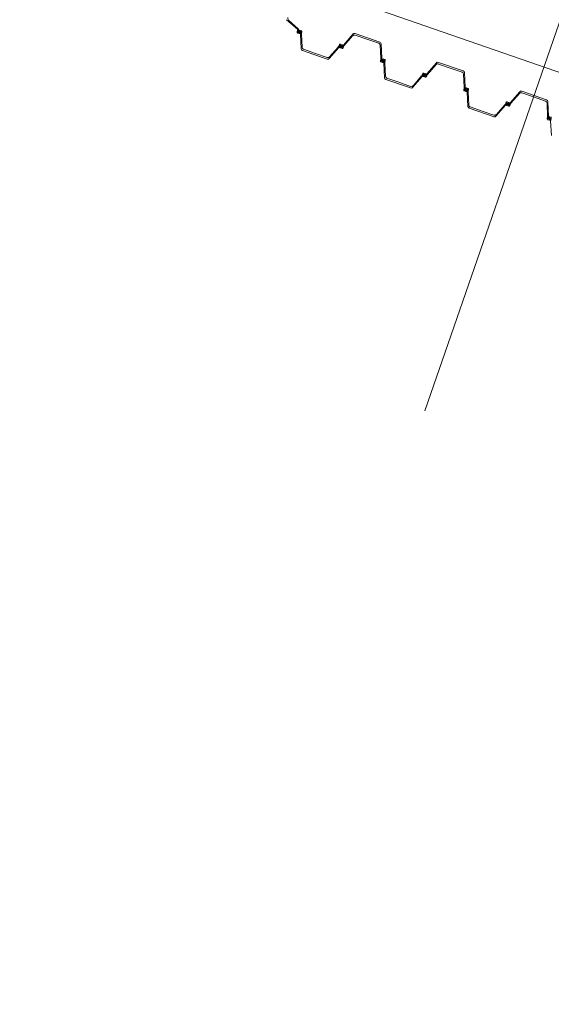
# Model space of a CAD drawing. Header units: metres. Extents: x 7508979 to 7510298, y 5841961 to 5842536.
# Tile 23 of 64: x 7509648 to 7509655, y 5842469 to 5842482. Entities that reach past the tile are written whole.
import ezdxf

# ---------------------------------------------------------------- set-up
doc = ezdxf.new("R2010")
doc.units = ezdxf.units.M
doc.linetypes.add('ACAD_ISO10W100', pattern=[18, 12, -3, 0, -3])
doc.linetypes.add('DASHED', pattern=[0.75, 0.5, -0.25])
for name, color, linetype, lineweight in [('013_AKP-Osie-2', 142, 'ACAD_ISO10W100', 18), ('015_AKP-Stal-cienka', 60, 'Continuous', 18), ('08_JK_beton_przerywana', 40, 'DASHED', 9)]:
    doc.layers.add(name, color=color, linetype=linetype, lineweight=lineweight)
doc.layers.add('03_AKP-Kreskowania', color=7, linetype='Continuous', lineweight=9, true_color=0xa6a6a6)

msp = doc.modelspace()

# ---------------------------------------------------------------- hatches: boundary and pattern name
at = {"layer": '03_AKP-Kreskowania', "ltscale": 100, "transparency": 33554687}
h = msp.add_hatch(dxfattribs=at)
h.set_pattern_fill('GRASS', color=256, scale=0.045, angle=160.9032)
h.set_pattern_definition([(250.90316, (7511633.8898, 5841844.2328), (0.49932114, -1.028167), [0.2143125, -1.4021336]), (205.90316, (7511633.8898, 5841844.2328), (0.49932114, -1.028167), [0.2143125, -0.9286875]), (295.90316, (7511633.8898, 5841844.2328), (1.028167, 0.49932114), [0.2143125, -0.9286875])])
edge = h.paths.add_edge_path()
edge.add_spline(control_points=[(7509560.428, 5842502.042), (7509560.976, 5842501.827), (7509562.224, 5842501.368), (7509563.485, 5842500.974), (7509564.203, 5842500.78)], knot_values=[19454.944206, 19454.944206, 19454.944206, 19454.944206, 21223.462374, 23456.740739, 23456.740739, 23456.740739, 23456.740739], degree=3, periodic=0)
edge.add_line((7509564.203, 5842500.78), (7509567.942, 5842511.58))
edge.add_line((7509567.942, 5842511.58), (7509567.945, 5842511.601))
edge.add_line((7509567.945, 5842511.601), (7509564.265, 5842513.123))
edge.add_line((7509564.265, 5842513.123), (7509560.428, 5842502.042))
edge = h.paths.add_edge_path()
edge.add_spline(control_points=[(7509557.96, 5842503.098), (7509558.5, 5842502.847), (7509559.045, 5842502.608), (7509559.593, 5842502.379)], knot_values=[24358.247031, 24358.247031, 24358.247031, 24358.247031, 26137.75858, 26137.75858, 26137.75858, 26137.75858], degree=3, periodic=0)
edge.add_line((7509559.593, 5842502.379), (7509563.432, 5842513.467))
edge.add_line((7509563.432, 5842513.467), (7509561.786, 5842514.148))
edge.add_line((7509561.786, 5842514.148), (7509557.96, 5842503.098))
edge = h.paths.add_edge_path()
edge.add_line((7509571.9, 5842523.027), (7509571.912, 5842523.045))
edge.add_line((7509571.912, 5842523.045), (7509575.65, 5842533.845))
edge.add_spline(control_points=[(7509575.65, 5842533.845), (7509574.966, 5842534.136), (7509573.732, 5842534.607), (7509572.467, 5842535.017), (7509571.904, 5842535.187)], knot_values=[19454.944206, 19454.944206, 19454.944206, 19454.944206, 21688.222571, 23456.740739, 23456.740739, 23456.740739, 23456.740739], degree=3, periodic=0)
edge.add_line((7509571.904, 5842535.187), (7509568.067, 5842524.106))
edge.add_line((7509568.067, 5842524.106), (7509571.9, 5842523.027))
edge = h.paths.add_edge_path()
edge.add_line((7509565.485, 5842524.833), (7509567.199, 5842524.351))
edge.add_line((7509567.199, 5842524.351), (7509571.038, 5842535.439))
edge.add_spline(control_points=[(7509571.038, 5842535.439), (7509570.467, 5842535.598), (7509569.891, 5842535.746), (7509569.311, 5842535.883)], knot_values=[24358.247031, 24358.247031, 24358.247031, 24358.247031, 26137.75858, 26137.75858, 26137.75858, 26137.75858], degree=3, periodic=0)
edge.add_line((7509569.311, 5842535.883), (7509565.485, 5842524.833))
edge = h.paths.add_edge_path()
edge.add_line((7509887.633, 5842386.674), (7509887.585, 5842386.691))
edge.add_line((7509887.585, 5842386.691), (7509891.94, 5842399.269))
edge.add_line((7509891.94, 5842399.269), (7509891.864, 5842399.293))
edge.add_line((7509891.864, 5842399.293), (7509887.479, 5842386.628))
edge.add_spline(control_points=[(7509887.479, 5842386.628), (7509887.954, 5842386.375), (7509890.784, 5842384.953), (7509893.631, 5842383.885), (7509896.087, 5842383.23), (7509896.113, 5842383.223)], knot_values=[21013.433794, 21013.433794, 21013.433794, 21013.433794, 22562.78043, 30165.17056, 30248.311095, 30248.311095, 30248.311095, 30248.311095], degree=3, periodic=0)
edge.add_line((7509896.113, 5842383.223), (7509900.72, 5842396.528))
edge.add_line((7509900.72, 5842396.528), (7509891.988, 5842399.254))
edge.add_line((7509891.988, 5842399.254), (7509887.633, 5842386.674))
edge = h.paths.add_edge_path()
edge.add_line((7509903.483, 5842409.68), (7509906.986, 5842419.799))
edge.add_spline(control_points=[(7509906.986, 5842419.799), (7509906.32, 5842420.076), (7509903.682, 5842421.115), (7509900.933, 5842421.938), (7509898.837, 5842422.185)], knot_values=[9690.860076, 9690.860076, 9690.860076, 9690.860076, 11850.095835, 18161.631326, 18161.631326, 18161.631326, 18161.631326], degree=3, periodic=0)
edge.add_line((7509898.837, 5842422.185), (7509895.51, 5842412.576))
edge.add_line((7509895.51, 5842412.576), (7509895.509, 5842412.571))
edge.add_line((7509895.509, 5842412.571), (7509903.483, 5842409.68))

# ---------------------------------------------------------------- linework, layer by layer
at = {"layer": '013_AKP-Osie-2', "ltscale": 70}
msp.add_line((7509660.893, 5842498.403), (7509653.354, 5842476.626), dxfattribs=at)
at = {"layer": '015_AKP-Stal-cienka'}
for p, q in [((7509651.62, 5842481.812), (7509651.472, 5842481.941)), ((7509651.629, 5842481.819), (7509651.495, 5842481.936)), ((7509651.62, 5842481.802), (7509651.613, 5842481.774)), ((7509651.644, 5842481.752), (7509651.621, 5842481.76)), ((7509651.631, 5842481.802), (7509651.625, 5842481.775)), ((7509651.647, 5842481.763), (7509651.628, 5842481.769)), ((7509651.631, 5842481.785), (7509651.634, 5842481.793)), ((7509651.641, 5842481.786), (7509651.642, 5842481.788)), ((7509651.651, 5842481.768), (7509651.642, 5842481.784)), ((7509651.642, 5842481.778), (7509651.651, 5842481.775)), ((7509651.651, 5842481.775), (7509651.642, 5842481.778)), ((7509651.642, 5842481.778), (7509651.651, 5842481.775)), ((7509651.651, 5842481.775), (7509651.642, 5842481.778)), ((7509651.643, 5842481.785), (7509651.652, 5842481.769)), ((7509651.643, 5842481.766), (7509651.648, 5842481.765)), ((7509651.65, 5842481.786), (7509651.645, 5842481.788)), ((7509651.645, 5842481.772), (7509651.648, 5842481.781)), ((7509651.648, 5842481.781), (7509651.645, 5842481.772)), ((7509651.645, 5842481.772), (7509651.648, 5842481.781)), ((7509651.648, 5842481.781), (7509651.645, 5842481.772)), ((7509651.646, 5842481.79), (7509651.665, 5842481.783)), ((7509651.649, 5842481.8), (7509651.672, 5842481.792)), ((7509651.652, 5842481.766), (7509651.651, 5842481.765)), ((7509651.662, 5842481.768), (7509651.66, 5842481.76)), ((7509651.661, 5842481.743), (7509651.671, 5842481.545)), ((7509651.662, 5842481.75), (7509651.668, 5842481.777)), ((7509651.673, 5842481.75), (7509651.68, 5842481.778)), ((7509651.673, 5842481.743), (7509651.681, 5842481.567)), ((7509652.245, 5842481.597), (7509652.376, 5842481.747)), ((7509652.254, 5842481.59), (7509652.37, 5842481.723)), ((7509652.403, 5842481.754), (7509652.739, 5842481.637)), ((7509652.403, 5842481.732), (7509652.564, 5842481.676)), ((7509652.182, 5842481.563), (7509652.052, 5842481.414)), ((7509652.173, 5842481.57), (7509652.057, 5842481.437)), ((7509652.177, 5842481.576), (7509652.189, 5842481.602)), ((7509652.186, 5842481.569), (7509652.197, 5842481.594)), ((7509652.196, 5842481.583), (7509652.193, 5842481.575)), ((7509652.2, 5842481.56), (7509652.224, 5842481.552)), ((7509652.227, 5842481.6), (7509652.203, 5842481.608)), ((7509652.223, 5842481.59), (7509652.203, 5842481.597)), ((7509652.203, 5842481.575), (7509652.203, 5842481.574)), ((7509652.222, 5842481.584), (7509652.205, 5842481.577)), ((7509652.205, 5842481.576), (7509652.222, 5842481.583)), ((7509652.21, 5842481.57), (7509652.205, 5842481.572)), ((7509652.205, 5842481.57), (7509652.224, 5842481.563)), ((7509652.209, 5842481.582), (7509652.218, 5842481.578)), ((7509652.218, 5842481.578), (7509652.209, 5842481.582)), ((7509652.209, 5842481.582), (7509652.218, 5842481.578)), ((7509652.218, 5842481.578), (7509652.209, 5842481.582)), ((7509652.215, 5842481.585), (7509652.212, 5842481.575)), ((7509652.212, 5842481.575), (7509652.215, 5842481.585)), ((7509652.215, 5842481.585), (7509652.212, 5842481.575)), ((7509652.212, 5842481.575), (7509652.215, 5842481.585)), ((7509652.217, 5842481.59), (7509652.222, 5842481.588)), ((7509652.224, 5842481.585), (7509652.225, 5842481.586)), ((7509652.242, 5842481.591), (7509652.23, 5842481.566)), ((7509652.231, 5842481.577), (7509652.234, 5842481.585)), ((7509652.251, 5842481.584), (7509652.239, 5842481.558)), ((7509652.726, 5842481.62), (7509652.564, 5842481.676)), ((7509652.755, 5842481.417), (7509652.746, 5842481.593)), ((7509652.766, 5842481.417), (7509652.756, 5842481.615)), ((7509651.688, 5842481.523), (7509652.025, 5842481.406)), ((7509651.701, 5842481.54), (7509651.863, 5842481.484)), ((7509652.024, 5842481.428), (7509651.863, 5842481.484)), ((7509652.754, 5842481.41), (7509652.747, 5842481.382)), ((7509652.778, 5842481.36), (7509652.755, 5842481.368)), ((7509652.765, 5842481.41), (7509652.759, 5842481.383)), ((7509652.781, 5842481.37), (7509652.762, 5842481.377)), ((7509652.765, 5842481.392), (7509652.768, 5842481.4)), ((7509652.775, 5842481.394), (7509652.776, 5842481.395)), ((7509652.785, 5842481.375), (7509652.776, 5842481.391)), ((7509652.776, 5842481.385), (7509652.785, 5842481.382)), ((7509652.785, 5842481.382), (7509652.776, 5842481.385)), ((7509652.776, 5842481.385), (7509652.785, 5842481.382)), ((7509652.785, 5842481.382), (7509652.776, 5842481.385)), ((7509652.776, 5842481.385), (7509652.785, 5842481.382)), ((7509652.785, 5842481.382), (7509652.776, 5842481.385)), ((7509652.776, 5842481.385), (7509652.785, 5842481.382)), ((7509652.785, 5842481.382), (7509652.776, 5842481.385)), ((7509652.777, 5842481.392), (7509652.786, 5842481.376)), ((7509652.777, 5842481.374), (7509652.782, 5842481.372)), ((7509652.784, 5842481.394), (7509652.779, 5842481.395)), ((7509652.782, 5842481.388), (7509652.779, 5842481.379)), ((7509652.779, 5842481.379), (7509652.782, 5842481.388)), ((7509652.782, 5842481.388), (7509652.779, 5842481.379)), ((7509652.779, 5842481.379), (7509652.782, 5842481.388)), ((7509652.782, 5842481.388), (7509652.779, 5842481.379)), ((7509652.78, 5842481.397), (7509652.799, 5842481.391)), ((7509652.783, 5842481.408), (7509652.806, 5842481.4)), ((7509652.786, 5842481.374), (7509652.785, 5842481.372)), ((7509652.796, 5842481.375), (7509652.794, 5842481.367)), ((7509652.795, 5842481.351), (7509652.805, 5842481.153)), ((7509652.796, 5842481.358), (7509652.802, 5842481.385)), ((7509652.807, 5842481.358), (7509652.814, 5842481.386)), ((7509652.807, 5842481.351), (7509652.815, 5842481.174)), ((7509653.379, 5842481.204), (7509653.51, 5842481.354)), ((7509653.388, 5842481.197), (7509653.504, 5842481.331)), ((7509653.537, 5842481.361), (7509653.873, 5842481.245)), ((7509653.537, 5842481.339), (7509653.698, 5842481.283)), ((7509653.86, 5842481.228), (7509653.698, 5842481.283)), ((7509653.316, 5842481.171), (7509653.186, 5842481.021)), ((7509653.307, 5842481.178), (7509653.191, 5842481.044)), ((7509653.311, 5842481.183), (7509653.323, 5842481.209)), ((7509653.32, 5842481.177), (7509653.331, 5842481.202)), ((7509653.33, 5842481.19), (7509653.327, 5842481.182)), ((7509653.334, 5842481.167), (7509653.358, 5842481.159)), ((7509653.361, 5842481.208), (7509653.337, 5842481.216)), ((7509653.357, 5842481.198), (7509653.337, 5842481.204)), ((7509653.337, 5842481.183), (7509653.337, 5842481.181)), ((7509653.356, 5842481.192), (7509653.339, 5842481.184)), ((7509653.339, 5842481.183), (7509653.356, 5842481.19)), ((7509653.344, 5842481.177), (7509653.339, 5842481.179)), ((7509653.339, 5842481.177), (7509653.358, 5842481.171)), ((7509653.343, 5842481.189), (7509653.352, 5842481.186)), ((7509653.352, 5842481.186), (7509653.343, 5842481.189)), ((7509653.343, 5842481.189), (7509653.352, 5842481.186)), ((7509653.352, 5842481.186), (7509653.343, 5842481.189)), ((7509653.349, 5842481.192), (7509653.346, 5842481.183)), ((7509653.346, 5842481.183), (7509653.349, 5842481.192)), ((7509653.349, 5842481.192), (7509653.346, 5842481.183)), ((7509653.346, 5842481.183), (7509653.349, 5842481.192)), ((7509653.351, 5842481.197), (7509653.356, 5842481.196)), ((7509653.358, 5842481.192), (7509653.358, 5842481.194)), ((7509653.376, 5842481.198), (7509653.364, 5842481.173)), ((7509653.365, 5842481.184), (7509653.368, 5842481.192)), ((7509653.385, 5842481.191), (7509653.373, 5842481.165)), ((7509653.889, 5842481.024), (7509653.88, 5842481.201)), ((7509653.9, 5842481.024), (7509653.89, 5842481.222)), ((7509652.822, 5842481.13), (7509653.159, 5842481.014)), ((7509652.835, 5842481.147), (7509652.997, 5842481.091)), ((7509653.158, 5842481.035), (7509652.997, 5842481.091)), ((7509653.888, 5842481.017), (7509653.881, 5842480.989)), ((7509653.899, 5842481.017), (7509653.893, 5842480.99)), ((7509653.912, 5842480.967), (7509653.889, 5842480.975)), ((7509653.915, 5842480.978), (7509653.896, 5842480.984)), ((7509653.899, 5842481), (7509653.902, 5842481.008)), ((7509653.909, 5842481.001), (7509653.91, 5842481.003)), ((7509653.919, 5842480.983), (7509653.91, 5842480.999)), ((7509653.91, 5842480.993), (7509653.919, 5842480.989)), ((7509653.919, 5842480.989), (7509653.91, 5842480.993)), ((7509653.91, 5842480.993), (7509653.919, 5842480.989)), ((7509653.919, 5842480.989), (7509653.91, 5842480.993)), ((7509653.911, 5842481), (7509653.92, 5842480.983)), ((7509653.911, 5842480.981), (7509653.916, 5842480.98)), ((7509653.918, 5842481.001), (7509653.913, 5842481.003)), ((7509653.913, 5842480.986), (7509653.916, 5842480.996)), ((7509653.916, 5842480.996), (7509653.913, 5842480.986)), ((7509653.913, 5842480.986), (7509653.916, 5842480.996)), ((7509653.916, 5842480.996), (7509653.913, 5842480.986)), ((7509653.914, 5842481.005), (7509653.933, 5842480.998)), ((7509653.917, 5842481.015), (7509653.94, 5842481.007)), ((7509653.92, 5842480.981), (7509653.919, 5842480.979)), ((7509653.93, 5842480.982), (7509653.928, 5842480.974)), ((7509653.929, 5842480.958), (7509653.939, 5842480.76)), ((7509653.93, 5842480.965), (7509653.936, 5842480.992)), ((7509653.941, 5842480.965), (7509653.948, 5842480.993)), ((7509653.941, 5842480.958), (7509653.949, 5842480.782)), ((7509654.513, 5842480.812), (7509654.643, 5842480.961)), ((7509654.522, 5842480.805), (7509654.638, 5842480.938)), ((7509654.671, 5842480.969), (7509655.007, 5842480.852)), ((7509654.671, 5842480.947), (7509654.832, 5842480.891)), ((7509654.994, 5842480.835), (7509654.832, 5842480.891)), ((7509653.969, 5842480.755), (7509654.131, 5842480.699)), ((7509654.45, 5842480.778), (7509654.32, 5842480.628)), ((7509654.441, 5842480.785), (7509654.325, 5842480.652)), ((7509654.445, 5842480.791), (7509654.457, 5842480.817)), ((7509654.454, 5842480.784), (7509654.465, 5842480.809)), ((7509654.464, 5842480.798), (7509654.461, 5842480.79)), ((7509654.468, 5842480.774), (7509654.492, 5842480.766)), ((7509654.495, 5842480.815), (7509654.471, 5842480.823)), ((7509654.491, 5842480.805), (7509654.471, 5842480.812)), ((7509654.471, 5842480.79), (7509654.471, 5842480.789)), ((7509654.472, 5842480.785), (7509654.492, 5842480.778)), ((7509654.49, 5842480.799), (7509654.473, 5842480.792)), ((7509654.473, 5842480.791), (7509654.49, 5842480.798)), ((7509654.478, 5842480.785), (7509654.473, 5842480.787)), ((7509654.477, 5842480.796), (7509654.486, 5842480.793)), ((7509654.486, 5842480.793), (7509654.477, 5842480.796)), ((7509654.477, 5842480.796), (7509654.486, 5842480.793)), ((7509654.486, 5842480.793), (7509654.477, 5842480.796)), ((7509654.477, 5842480.796), (7509654.486, 5842480.793)), ((7509654.486, 5842480.793), (7509654.477, 5842480.796)), ((7509654.477, 5842480.796), (7509654.486, 5842480.793)), ((7509654.486, 5842480.793), (7509654.477, 5842480.796)), ((7509654.48, 5842480.79), (7509654.483, 5842480.8)), ((7509654.483, 5842480.8), (7509654.48, 5842480.79)), ((7509654.48, 5842480.79), (7509654.483, 5842480.8)), ((7509654.483, 5842480.8), (7509654.48, 5842480.79)), ((7509654.48, 5842480.79), (7509654.483, 5842480.8)), ((7509654.485, 5842480.805), (7509654.49, 5842480.803)), ((7509654.492, 5842480.8), (7509654.492, 5842480.801)), ((7509654.509, 5842480.806), (7509654.498, 5842480.781)), ((7509654.499, 5842480.792), (7509654.502, 5842480.8)), ((7509654.518, 5842480.799), (7509654.506, 5842480.773)), ((7509655.023, 5842480.631), (7509655.014, 5842480.808)), ((7509655.034, 5842480.631), (7509655.024, 5842480.83)), ((7509653.956, 5842480.738), (7509654.293, 5842480.621)), ((7509654.292, 5842480.643), (7509654.131, 5842480.699)), ((7509655.022, 5842480.624), (7509655.015, 5842480.597)), ((7509655.033, 5842480.624), (7509655.027, 5842480.598)), ((7509655.033, 5842480.607), (7509655.035, 5842480.615)), ((7509655.051, 5842480.623), (7509655.074, 5842480.615)), ((7509655.046, 5842480.574), (7509655.023, 5842480.582)), ((7509655.049, 5842480.585), (7509655.03, 5842480.592)), ((7509655.043, 5842480.609), (7509655.044, 5842480.61)), ((7509655.052, 5842480.59), (7509655.043, 5842480.606)), ((7509655.044, 5842480.6), (7509655.053, 5842480.597)), ((7509655.053, 5842480.597), (7509655.044, 5842480.6)), ((7509655.044, 5842480.6), (7509655.053, 5842480.597)), ((7509655.053, 5842480.597), (7509655.044, 5842480.6)), ((7509655.045, 5842480.607), (7509655.054, 5842480.591)), ((7509655.045, 5842480.589), (7509655.05, 5842480.587)), ((7509655.052, 5842480.608), (7509655.047, 5842480.61)), ((7509655.047, 5842480.594), (7509655.05, 5842480.603)), ((7509655.05, 5842480.603), (7509655.047, 5842480.594)), ((7509655.047, 5842480.594), (7509655.05, 5842480.603)), ((7509655.05, 5842480.603), (7509655.047, 5842480.594)), ((7509655.048, 5842480.612), (7509655.067, 5842480.605)), ((7509655.054, 5842480.588), (7509655.053, 5842480.587)), ((7509655.064, 5842480.59), (7509655.062, 5842480.582)), ((7509655.063, 5842480.566), (7509655.073, 5842480.368)), ((7509655.064, 5842480.573), (7509655.07, 5842480.6))]:
    msp.add_line(p, q, dxfattribs=at)
for centre, radius, start, end in [((7509651.515, 5842481.959), 0.03, 160.9032, 228.9858), ((7509651.607, 5842481.808), 0.025, 346.6142, 26.4597), ((7509651.625, 5842481.772), 0.012, 166.6142, 250.9032), ((7509651.596, 5842481.808), 0.025, 346.6142, 8.931), ((7509651.63, 5842481.774), 0.005, 166.6142, 250.9032), ((7509651.64, 5842481.782), 0.01, 160.9032, 201.4415), ((7509651.65, 5842481.785), 0.02, 201.4415, 250.9032), ((7509651.645, 5842481.789), 0.012, 70.9032, 160.9032), ((7509651.644, 5842481.785), 0.003, 160.9032, 208.9032), ((7509651.645, 5842481.787), 0.003, 70.9032, 160.9032), ((7509651.645, 5842481.786), 0.00213, 70.9032, 208.9032), ((7509651.648, 5842481.764), 0.012, 250.9032, 340.9032), ((7509651.648, 5842481.766), 0.003, 250.9032, 340.9032), ((7509651.649, 5842481.767), 0.00213, 250.9032, 28.9032), ((7509651.644, 5842481.767), 0.02, 21.4415, 70.9032), ((7509651.649, 5842481.767), 0.003, 340.9032, 28.9032), ((7509651.686, 5842481.745), 0.025, 166.6142, 182.8205), ((7509651.653, 5842481.771), 0.01, 340.9032, 21.4415), ((7509651.663, 5842481.778), 0.005, 346.6142, 70.9032), ((7509651.668, 5842481.781), 0.012, 346.6142, 70.9032), ((7509651.698, 5842481.745), 0.025, 166.6142, 182.8205), ((7509652.393, 5842481.704), 0.03, 70.9032, 138.9858), ((7509652.394, 5842481.73), 0.025, 70.9032, 138.9858), ((7509651.711, 5842481.568), 0.03, 182.8205, 250.9032), ((7509652.154, 5842481.587), 0.025, 318.9858, 335.1922), ((7509652.163, 5842481.58), 0.025, 318.9858, 335.1922), ((7509652.2, 5842481.597), 0.012, 70.9032, 155.1922), ((7509652.204, 5842481.571), 0.012, 160.9032, 250.9032), ((7509652.205, 5842481.58), 0.01, 120.3649, 160.9032), ((7509652.202, 5842481.592), 0.005, 70.9032, 155.1922), ((7509652.21, 5842481.571), 0.02, 70.9032, 120.3649), ((7509652.206, 5842481.574), 0.003, 112.9032, 160.9032), ((7509652.206, 5842481.573), 0.003, 160.9032, 250.9032), ((7509652.206, 5842481.574), 0.00213, 112.9032, 250.9032), ((7509652.217, 5842481.589), 0.02, 250.9032, 300.3649), ((7509652.221, 5842481.586), 0.00213, 292.9032, 70.9032), ((7509652.221, 5842481.586), 0.003, 292.9032, 340.9032), ((7509652.222, 5842481.587), 0.003, 340.9032, 70.9032), ((7509652.225, 5842481.568), 0.005, 250.9032, 335.1922), ((7509652.228, 5842481.563), 0.012, 250.9032, 335.1922), ((7509652.223, 5842481.589), 0.012, 340.9032, 70.9032), ((7509652.222, 5842481.58), 0.01, 300.3649, 340.9032), ((7509652.264, 5842481.58), 0.025, 138.9858, 155.1922), ((7509652.273, 5842481.573), 0.025, 138.9858, 155.1922), ((7509652.716, 5842481.592), 0.03, 2.8205, 70.9032), ((7509652.731, 5842481.614), 0.025, 2.8205, 70.9032), ((7509651.696, 5842481.547), 0.025, 182.8205, 250.9032), ((7509652.034, 5842481.456), 0.03, 250.9032, 318.9858), ((7509652.73, 5842481.415), 0.025, 346.6142, 2.8205), ((7509652.033, 5842481.43), 0.025, 250.9032, 318.9858), ((7509652.759, 5842481.379), 0.012, 166.6142, 250.9032), ((7509652.764, 5842481.382), 0.005, 166.6142, 250.9032), ((7509652.774, 5842481.389), 0.01, 160.9032, 201.4415), ((7509652.741, 5842481.415), 0.025, 346.6142, 2.8205), ((7509652.784, 5842481.393), 0.02, 201.4415, 250.9032), ((7509652.779, 5842481.396), 0.012, 70.9032, 160.9032), ((7509652.778, 5842481.393), 0.003, 160.9032, 208.9032), ((7509652.779, 5842481.394), 0.003, 70.9032, 160.9032), ((7509652.778, 5842481.393), 0.00213, 70.9032, 208.9032), ((7509652.782, 5842481.371), 0.012, 250.9032, 340.9032), ((7509652.782, 5842481.373), 0.003, 250.9032, 340.9032), ((7509652.783, 5842481.374), 0.00213, 250.9032, 28.9032), ((7509652.778, 5842481.375), 0.02, 21.4415, 70.9032), ((7509652.783, 5842481.375), 0.003, 340.9032, 28.9032), ((7509652.82, 5842481.352), 0.025, 166.6142, 182.8205), ((7509652.787, 5842481.378), 0.01, 340.9032, 21.4415), ((7509652.797, 5842481.386), 0.005, 346.6142, 70.9032), ((7509652.802, 5842481.388), 0.012, 346.6142, 70.9032), ((7509652.832, 5842481.352), 0.025, 166.6142, 182.8205), ((7509653.527, 5842481.311), 0.03, 70.9032, 138.9858), ((7509653.528, 5842481.338), 0.025, 70.9032, 138.9858), ((7509652.83, 5842481.154), 0.025, 182.8205, 250.9032), ((7509652.845, 5842481.176), 0.03, 182.8205, 250.9032), ((7509653.288, 5842481.194), 0.025, 318.9858, 335.1922), ((7509653.297, 5842481.187), 0.025, 318.9858, 335.1922), ((7509653.334, 5842481.204), 0.012, 70.9032, 155.1922), ((7509653.338, 5842481.178), 0.012, 160.9032, 250.9032), ((7509653.339, 5842481.187), 0.01, 120.3649, 160.9032), ((7509653.336, 5842481.199), 0.005, 70.9032, 155.1922), ((7509653.344, 5842481.178), 0.02, 70.9032, 120.3649), ((7509653.339, 5842481.18), 0.003, 160.9032, 250.9032), ((7509653.34, 5842481.182), 0.003, 112.9032, 160.9032), ((7509653.34, 5842481.181), 0.00213, 112.9032, 250.9032), ((7509653.351, 5842481.196), 0.02, 250.9032, 300.3649), ((7509653.355, 5842481.194), 0.00213, 292.9032, 70.9032), ((7509653.355, 5842481.193), 0.003, 292.9032, 340.9032), ((7509653.356, 5842481.195), 0.003, 340.9032, 70.9032), ((7509653.359, 5842481.175), 0.005, 250.9032, 335.1922), ((7509653.362, 5842481.17), 0.012, 250.9032, 335.1922), ((7509653.357, 5842481.196), 0.012, 340.9032, 70.9032), ((7509653.356, 5842481.188), 0.01, 300.3649, 340.9032), ((7509653.398, 5842481.188), 0.025, 138.9858, 155.1922), ((7509653.407, 5842481.181), 0.025, 138.9858, 155.1922), ((7509653.85, 5842481.199), 0.03, 2.8205, 70.9032), ((7509653.865, 5842481.221), 0.025, 2.8205, 70.9032), ((7509653.168, 5842481.064), 0.03, 250.9032, 318.9858), ((7509653.167, 5842481.037), 0.025, 250.9032, 318.9858), ((7509653.864, 5842481.023), 0.025, 346.6142, 2.8205), ((7509653.875, 5842481.023), 0.025, 346.6142, 2.8205), ((7509653.913, 5842481.004), 0.012, 70.9032, 160.9032), ((7509653.893, 5842480.986), 0.012, 166.6142, 250.9032), ((7509653.898, 5842480.989), 0.005, 166.6142, 250.9032), ((7509653.908, 5842480.996), 0.01, 160.9032, 201.4415), ((7509653.918, 5842481), 0.02, 201.4415, 250.9032), ((7509653.912, 5842481), 0.003, 160.9032, 208.9032), ((7509653.913, 5842481.002), 0.003, 70.9032, 160.9032), ((7509653.912, 5842481.001), 0.00213, 70.9032, 208.9032), ((7509653.916, 5842480.978), 0.012, 250.9032, 340.9032), ((7509653.916, 5842480.98), 0.003, 250.9032, 340.9032), ((7509653.917, 5842480.982), 0.00213, 250.9032, 28.9032), ((7509653.912, 5842480.982), 0.02, 21.4415, 70.9032), ((7509653.917, 5842480.982), 0.003, 340.9032, 28.9032), ((7509653.954, 5842480.959), 0.025, 166.6142, 182.8205), ((7509653.921, 5842480.986), 0.01, 340.9032, 21.4415), ((7509653.931, 5842480.993), 0.005, 346.6142, 70.9032), ((7509653.936, 5842480.996), 0.012, 346.6142, 70.9032), ((7509653.965, 5842480.959), 0.025, 166.6142, 182.8205), ((7509654.661, 5842480.918), 0.03, 70.9032, 138.9858), ((7509654.662, 5842480.945), 0.025, 70.9032, 138.9858), ((7509653.964, 5842480.761), 0.025, 182.8205, 250.9032), ((7509653.979, 5842480.783), 0.03, 182.8205, 250.9032), ((7509654.422, 5842480.801), 0.025, 318.9858, 335.1922), ((7509654.431, 5842480.794), 0.025, 318.9858, 335.1922), ((7509654.467, 5842480.812), 0.012, 70.9032, 155.1922), ((7509654.472, 5842480.786), 0.012, 160.9032, 250.9032), ((7509654.473, 5842480.795), 0.01, 120.3649, 160.9032), ((7509654.47, 5842480.807), 0.005, 70.9032, 155.1922), ((7509654.478, 5842480.786), 0.02, 70.9032, 120.3649), ((7509654.473, 5842480.788), 0.003, 160.9032, 250.9032), ((7509654.474, 5842480.789), 0.003, 112.9032, 160.9032), ((7509654.474, 5842480.789), 0.00213, 112.9032, 250.9032), ((7509654.485, 5842480.804), 0.02, 250.9032, 300.3649), ((7509654.489, 5842480.801), 0.00213, 292.9032, 70.9032), ((7509654.489, 5842480.801), 0.003, 292.9032, 340.9032), ((7509654.49, 5842480.802), 0.003, 340.9032, 70.9032), ((7509654.493, 5842480.783), 0.005, 250.9032, 335.1922), ((7509654.496, 5842480.778), 0.012, 250.9032, 335.1922), ((7509654.491, 5842480.804), 0.012, 340.9032, 70.9032), ((7509654.49, 5842480.795), 0.01, 300.3649, 340.9032), ((7509654.532, 5842480.795), 0.025, 138.9858, 155.1922), ((7509654.541, 5842480.788), 0.025, 138.9858, 155.1922), ((7509654.984, 5842480.807), 0.03, 2.8205, 70.9032), ((7509654.999, 5842480.828), 0.025, 2.8205, 70.9032), ((7509654.302, 5842480.671), 0.03, 250.9032, 318.9858), ((7509654.301, 5842480.645), 0.025, 250.9032, 318.9858), ((7509654.998, 5842480.63), 0.025, 346.6142, 2.8205), ((7509655.009, 5842480.63), 0.025, 346.6142, 2.8205), ((7509655.047, 5842480.611), 0.012, 70.9032, 160.9032), ((7509655.027, 5842480.594), 0.012, 166.6142, 250.9032), ((7509655.032, 5842480.596), 0.005, 166.6142, 250.9032), ((7509655.042, 5842480.604), 0.01, 160.9032, 201.4415), ((7509655.051, 5842480.608), 0.02, 201.4415, 250.9032), ((7509655.046, 5842480.608), 0.003, 160.9032, 208.9032), ((7509655.047, 5842480.609), 0.003, 70.9032, 160.9032), ((7509655.046, 5842480.608), 0.00213, 70.9032, 208.9032), ((7509655.05, 5842480.586), 0.012, 250.9032, 340.9032), ((7509655.05, 5842480.588), 0.003, 250.9032, 340.9032), ((7509655.051, 5842480.589), 0.00213, 250.9032, 28.9032), ((7509655.046, 5842480.589), 0.02, 21.4415, 70.9032), ((7509655.051, 5842480.589), 0.003, 340.9032, 28.9032), ((7509655.088, 5842480.567), 0.025, 166.6142, 182.8205), ((7509655.055, 5842480.593), 0.01, 340.9032, 21.4415), ((7509655.065, 5842480.601), 0.005, 346.6142, 70.9032)]:
    msp.add_arc(centre, radius, start, end, dxfattribs=at)
at = {"layer": '08_JK_beton_przerywana', "ltscale": 250, "transparency": 33554559}
msp.add_lwpolyline([(7509657.286, 5842480.496), (7509652.656, 5842482.099), (7509652.97, 5842483.006)], dxfattribs=at)

doc.saveas('drawing.dxf')
